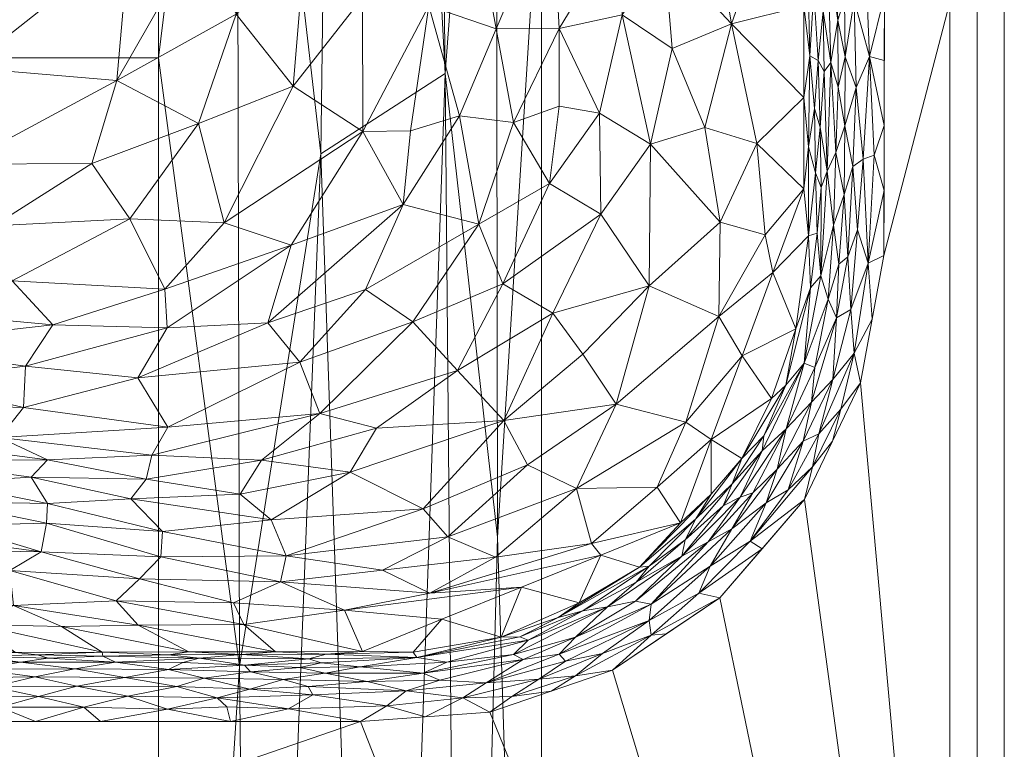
# Model space of a CAD drawing. Header units: millimetres. Extents: x -250 to 250, y 0 to 460.
# Tile 21 of 32: x 160 to 250, y 122 to 189. Entities that reach past the tile are written whole.
import ezdxf

# ---------------------------------------------------------------- set-up
doc = ezdxf.new("R2010")
doc.units = ezdxf.units.MM
doc.layers.add('A-GENM', color=13, linetype='Continuous')

# ---------------------------------------------------------------- blocks, each defined once
blk = doc.blocks.new('MODEL_CL0519I-6DAAULS - MODEL_CL0519I-6DAAULS-438018-Preview')
at = {"layer": 'A-GENM', "lineweight": 9}
mesh = blk.add_polyface(dxfattribs=at)
corners = [(250, -10), (249.748, -7.772), (249.004, -5.656), (247.807, -3.76), (246.217, -2.178), (244.315, -0.988), (242.196, -0.25), (239.965, 0), (-239.965, 0), (-242.194, -0.25), (-244.312, -0.987), (-246.214, -2.175), (-247.804, -3.757), (-249.002, -5.653), (-249.747, -7.769), (-250, -10), (-250, -210), (-250, -330.708), (-250, -391.062), (-249.982, -421.24), (-246.714, -435.878), (-238.285, -448.284), (-225.879, -456.713), (-211.238, -459.981), (-181.063, -460), (-120.709, -460), (0, -460), (120.708, -460), (181.062, -460), (211.239, -459.981), (225.878, -456.714), (238.284, -448.285), (246.713, -435.879), (249.981, -421.238), (250, -391.063), (250, -330.708), (250, -210), (0, -124.794), (190.893, -124.794), (202.768, -125.656), (214.028, -129.496), (223.887, -136.152), (231.658, -145.159), (236.798, -155.888), (238.946, -167.587), (239, -191.45), (239, -286.897), (239, -382.344), (238.946, -406.205), (236.798, -417.903), (231.659, -428.634), (223.888, -437.641), (214.028, -444.297), (202.77, -448.137), (190.896, -449), (0, -449), (-190.895, -449), (-202.768, -448.137), (-214.028, -444.297), (-223.887, -437.642), (-231.658, -428.635), (-236.798, -417.904), (-238.946, -406.207), (-239, -382.343), (-239, -286.898), (-239, -191.45), (-238.946, -167.589), (-236.798, -155.89), (-231.659, -145.159), (-223.888, -136.153), (-214.028, -129.496), (-202.769, -125.656), (-190.895, -124.794), (17.5, -65), (12.374, -77.374), (0, -82.5), (-12.374, -77.374), (-17.5, -65), (-12.374, -52.626), (0, -47.5), (12.374, -52.626)]
mesh.append_faces([[corners[k] for k in face] for face in [(68, 15, 67), (80, 7, 79), (63, 18, 62), (58, 23, 57), (45, 36, 44)]], dxfattribs={"vtx0": -1, "vtx1": -1})
mesh.append_faces([[corners[k] for k in face] for face in [(72, 8, 15, 71)]], dxfattribs={"vtx0": -1, "vtx1": -1, "vtx2": -1})
mesh.append_faces([[corners[k] for k in face] for face in [(0, 7, 38, 39)]], dxfattribs={"vtx0": -1, "vtx1": -1, "vtx3": -1})
mesh.append_faces([[corners[k] for k in face] for face in [(8, 78, 79), (38, 73, 74, 37), (0, 43, 44, 36), (64, 16, 17), (62, 18, 19, 61), (25, 55, 56, 24), (36, 45, 46, 35), (33, 49, 50, 32), (34, 47, 48, 33), (47, 34, 35, 46), (29, 53, 54, 28)]], dxfattribs={"vtx0": -1, "vtx2": -1})
mesh.append_faces([[corners[k] for k in face] for face in [(7, 80, 73, 38)]], dxfattribs={"vtx0": -1, "vtx2": -1, "vtx3": -1})
mesh.append_faces([[corners[k] for k in face] for face in [(0, 5, 6, 7), (0, 3, 4, 5), (55, 25, 26, 27)]], dxfattribs={"vtx0": -1, "vtx3": -1})
mesh.append_faces([[corners[k] for k in face] for face in [(11, 12, 15, 10), (9, 10, 15, 8), (68, 69, 15), (65, 66, 16, 64), (70, 71, 15), (69, 70, 15), (75, 76, 37), (7, 8, 79), (74, 75, 37), (40, 41, 0), (42, 43, 0), (41, 42, 0), (39, 40, 0), (20, 21, 60), (48, 49, 33)]], dxfattribs={"vtx1": -1, "vtx2": -1})
mesh.append_faces([[corners[k] for k in face] for face in [(77, 78, 8, 72)]], dxfattribs={"vtx1": -1, "vtx2": -1, "vtx3": -1})
mesh.append_faces([[corners[k] for k in face] for face in [(66, 67, 15, 16), (72, 37, 76, 77), (17, 18, 63, 64), (19, 20, 60, 61), (58, 59, 22, 23), (21, 22, 59, 60), (56, 57, 23, 24), (27, 28, 54, 55), (31, 32, 50, 51), (51, 52, 30, 31), (29, 30, 52, 53)]], dxfattribs={"vtx1": -1, "vtx3": -1})
mesh.append_faces([[corners[k] for k in face] for face in [(13, 14, 15, 12)]], dxfattribs={"vtx2": -1})
mesh.append_faces([[corners[k] for k in face] for face in [(0, 1, 2, 3)]], dxfattribs={"vtx3": -1})
mesh = blk.add_polyface(dxfattribs=at)
corners = [(-250, -10), (-247.5, -10, -30), (-245, -10, -60), (-245, -15.471, -60), (-245, -210, -60), (-247.5, -210, -30), (-250, -210)]
mesh.append_faces([[corners[k] for k in face] for face in [(0, 1, 5, 6)]], dxfattribs={"vtx1": -1})
mesh.append_faces([[corners[k] for k in face] for face in [(1, 2, 3)]], dxfattribs={"vtx2": -1})
mesh.append_faces([[corners[k] for k in face] for face in [(3, 4, 5, 1)]], dxfattribs={"vtx2": -1, "vtx3": -1})
mesh = blk.add_polyface(dxfattribs=at)
corners = [(-245, -15.471, -60), (-207.524, -15.471, -129.075), (-207.524, -206.236, -129.075), (-207.524, -397, -129.075), (-245, -397, -60), (-245, -334.667, -60), (-245, -272.333, -60.001), (-245, -210, -60)]
mesh.append_faces([[corners[k] for k in face] for face in [(5, 3, 4)]], dxfattribs={"vtx0": -1})
mesh.append_faces([[corners[k] for k in face] for face in [(3, 6, 2), (6, 3, 5)]], dxfattribs={"vtx0": -1, "vtx1": -1})
mesh.append_faces([[corners[k] for k in face] for face in [(2, 6, 7)]], dxfattribs={"vtx0": -1, "vtx2": -1})
mesh.append_faces([[corners[k] for k in face] for face in [(0, 1, 2, 7)]], dxfattribs={"vtx2": -1})
mesh = blk.add_polyface(dxfattribs=at)
corners = [(-203.438, -397, -135.188), (-205.622, -397, -132.226), (-207.524, -397, -129.075), (-207.524, -206.236, -129.075), (-207.524, -15.471, -129.075), (-192.822, -15.471, -144.373), (-172.365, -15.471, -150), (-172.365, -185.736, -150), (-172.365, -356, -150), (-189.576, -356, -146.108), (-203.438, -356, -135.188), (-198.677, -184.293, -140.128), (-180.979, -15.471, -147.631), (-187.255, -176.906, -147.125), (-180.971, -356, -148.054), (-203.331, -245.77, -135.32), (-207.524, -110.853, -129.075), (-200.173, -15.471, -136.724), (-203.492, -141.715, -135.122), (-196.507, -356, -140.648), (-179.791, -129.83, -149.305), (-179.521, -244.078, -149.355)]
mesh.append_faces([[corners[k] for k in face] for face in [(14, 21, 8), (5, 11, 17), (3, 10, 2), (12, 13, 5), (17, 18, 4), (6, 20, 12), (10, 15, 19), (8, 21, 7)]], dxfattribs={"vtx0": -1, "vtx1": -1})
mesh.append_faces([[corners[k] for k in face] for face in [(13, 20, 21), (5, 13, 11), (20, 13, 12), (19, 15, 11), (18, 11, 15), (13, 21, 9), (3, 15, 10), (18, 15, 3), (17, 11, 18), (9, 11, 13), (21, 20, 7)]], dxfattribs={"vtx0": -1, "vtx1": -1, "vtx2": -1})
mesh.append_faces([[corners[k] for k in face] for face in [(11, 9, 19), (10, 1, 2), (21, 14, 9)]], dxfattribs={"vtx0": -1, "vtx2": -1})
mesh.append_faces([[corners[k] for k in face] for face in [(6, 7, 20), (16, 4, 18, 3)]], dxfattribs={"vtx1": -1, "vtx2": -1})
mesh.append_faces([[corners[k] for k in face] for face in [(10, 0, 1)]], dxfattribs={"vtx2": -1})
mesh = blk.add_polyface(dxfattribs=at)
corners = [(-172.365, -356, -150), (-172.365, -185.736, -150), (-172.365, -15.471, -150), (172.365, -15.471, -150), (172.365, -185.736, -150), (172.365, -356, -150)]
mesh.append_faces([[corners[k] for k in face] for face in [(1, 4, 5, 0)]], dxfattribs={"vtx0": -1})
mesh.append_faces([[corners[k] for k in face] for face in [(2, 3, 4, 1)]], dxfattribs={"vtx2": -1})
mesh = blk.add_polyface(dxfattribs=at)
corners = [(-210.646, -128.974, 0.103), (-213.121, -131.026, 0.111), (-207.273, -128.67, 0.105), (-204.962, -130.927, -0.817), (-205.834, -130.486, -0.422), (-210.648, -132.521, -0.506), (-216.507, -138.95, -3.091), (-212.971, -140.069, -4.451), (-210.971, -135.673, -3.572), (-209.153, -130.972, -0.162), (-202.436, -128.337, -0.019), (-217.6, -135.567, -0.172), (-217.389, -134.064, 0.07), (-204.793, -127.085, 0.101), (-217.594, -132.719, 0.112), (-196.087, -130.66, -2.344), (-198.828, -130.232, -1.36), (-206.308, -132.245, -1.55), (-209.711, -130.317, 0.031), (-200.311, -126.955, 0.102), (-216.195, -137.587, -1.776), (-211.318, -134.961, -2.161), (-213.592, -135.32, -1.284), (-196.65, -129.238, -0.715), (-198.197, -128.575, -0.288), (-216.16, -135.837, -0.621), (-220.402, -139.969, -1.058), (-203.83, -132.52, -3.14), (-195.749, -131.154, -3.589), (-209.042, -134.342, -2.87), (-196.832, -125.225), (-202.769, -125.656), (-205.672, -137.121, -4.565), (-198.373, -134.172, -4.678), (-205.524, -132.573, -2.282), (-217.391, -139.06, -2.358), (-195.109, -127.593, -0.051), (-193.318, -126.237, 0.101), (-220.27, -143.018, -4.338), (-208.398, -127.576), (-214.028, -129.496), (-218.958, -132.824)]
mesh.append_faces([[corners[k] for k in face] for face in [(39, 13, 31)]], dxfattribs={"vtx0": -1, "vtx1": -1})
mesh.append_faces([[corners[k] for k in face] for face in [(0, 1, 2), (3, 4, 5), (6, 7, 8), (9, 4, 10), (11, 9, 12), (13, 0, 2), (0, 14, 1), (15, 16, 17), (2, 1, 18), (2, 10, 19), (11, 5, 9), (20, 21, 22), (23, 24, 4), (21, 17, 22), (22, 25, 26), (27, 28, 15), (6, 8, 29), (19, 13, 2), (34, 15, 17), (27, 33, 28), (23, 3, 16), (17, 16, 3), (3, 5, 22), (17, 21, 34), (3, 22, 17), (20, 35, 21), (10, 24, 36), (4, 9, 5), (19, 36, 37), (10, 2, 18), (36, 19, 10), (37, 30, 19), (13, 39, 0), (12, 18, 1), (0, 40, 14), (14, 12, 1), (18, 12, 9), (10, 18, 9), (11, 25, 5), (22, 5, 25), (23, 4, 3), (10, 4, 24), (31, 13, 19), (29, 34, 21), (15, 34, 27), (26, 20, 22), (35, 6, 29), (32, 27, 8), (29, 8, 27), (34, 29, 27), (29, 21, 35)]], dxfattribs={"vtx0": -1, "vtx1": -1, "vtx2": -1})
mesh.append_faces([[corners[k] for k in face] for face in [(19, 30, 31), (27, 32, 33), (6, 38, 7), (14, 40, 41), (8, 7, 32)]], dxfattribs={"vtx0": -1, "vtx2": -1})
mesh.append_faces([[corners[k] for k in face] for face in [(39, 40, 0)]], dxfattribs={"vtx1": -1, "vtx2": -1})
mesh = blk.add_polyface(dxfattribs=at)
corners = [(-178.964, -124.794), (-184.309, -125.935, 0.088), (-178.647, -126.124, 0.077), (-186.545, -127.22, -0.015), (-177.754, -126.964, 0.002), (-187.676, -129.233, -0.89), (-196.65, -129.238, -0.715), (-190.879, -129.791, -1.386), (-193.318, -126.237, 0.101), (-185.329, -129.74, -1.37), (-195.749, -131.154, -3.589), (-198.373, -134.172, -4.678), (-191.074, -131.224, -4.792), (-179.973, -130.945, -3.679), (-186.155, -130.548, -2.557), (-187.748, -130.963, -3.649), (-196.087, -130.66, -2.344), (-187.305, -130.162, -1.885), (-180.758, -127.767, -0.172), (-174.057, -127.99, -0.276), (-186.113, -127.987, -0.222), (-183.112, -131.196, -4.8), (-176.127, -130.593, -2.763), (-168.427, -130.245, -2.187), (-174.592, -130.19, -2.042), (-180.245, -129.971, -1.684), (-173.293, -130.915, -3.68), (-180.81, -129.336, -1.019), (-198.828, -130.232, -1.36), (-173.269, -129.563, -1.281), (-176.564, -128.779, -0.645), (-169.286, -128.815, -0.71), (-173.204, -125.923, 0.072), (-169.545, -127.114, -0.048), (-184.929, -124.794), (-190.895, -124.794), (-167.033, -124.794), (-172.998, -124.794), (-195.109, -127.593, -0.051), (-191.517, -128.455, -0.39), (-175.151, -131.169, -4.808), (-183.809, -128.64, -0.523), (-198.197, -128.575, -0.288), (-196.832, -125.225)]
mesh.append_faces([[corners[k] for k in face] for face in [(40, 13, 21)]], dxfattribs={"vtx0": -1, "vtx1": -1})
mesh.append_faces([[corners[k] for k in face] for face in [(0, 1, 2), (1, 3, 4), (5, 6, 7), (3, 1, 8), (9, 5, 7), (13, 14, 15), (16, 14, 17), (18, 19, 4), (20, 18, 3), (22, 23, 24), (22, 25, 14), (22, 13, 26), (25, 9, 17), (5, 9, 27), (28, 7, 6), (27, 29, 30), (30, 31, 19), (29, 25, 24), (32, 4, 33), (33, 4, 19), (1, 35, 8), (32, 2, 4), (18, 4, 3), (19, 18, 30), (8, 38, 3), (38, 39, 20), (0, 2, 32), (13, 15, 21), (16, 15, 14), (15, 10, 12), (16, 10, 15), (14, 13, 22), (27, 30, 41), (27, 41, 5), (29, 27, 25), (41, 18, 20), (41, 39, 5), (6, 39, 42), (42, 39, 38), (6, 5, 39), (16, 7, 28), (13, 40, 26), (30, 18, 41), (38, 20, 3), (39, 41, 20), (17, 9, 7), (27, 9, 25), (16, 17, 7), (25, 17, 14), (25, 22, 24), (1, 4, 2)]], dxfattribs={"vtx0": -1, "vtx1": -1, "vtx2": -1})
mesh.append_faces([[corners[k] for k in face] for face in [(10, 11, 12), (15, 12, 21), (8, 35, 43)]], dxfattribs={"vtx0": -1, "vtx2": -1})
mesh.append_faces([[corners[k] for k in face] for face in [(1, 0, 34, 35), (32, 36, 37, 0)]], dxfattribs={"vtx0": -1, "vtx3": -1})
mesh = blk.add_polyface(dxfattribs=at)
corners = [(-157.839, -126.114, 0.043), (-165.523, -126.109, 0.056), (-161.362, -127.086, -0.067), (-159.228, -131.114, -4.825), (-155.433, -130.772, -3.461), (-161.266, -130.901, -3.799), (-164.866, -128.036, -0.334), (-169.286, -128.815, -0.71), (-161.003, -128.899, -0.813), (-155.742, -129.592, -1.438), (-152.905, -128.756, -0.763), (-149.341, -127.975, -0.375), (-153.575, -127.097, -0.092), (-157.152, -127.976, -0.343), (-150.241, -130.288, -2.427), (-146.765, -129.6, -1.51), (-155.102, -124.794), (-161.067, -124.794), (-150.128, -125.982, 0.038), (-145.793, -127.1, -0.115), (-143.805, -128.769, -0.821), (-174.057, -127.99, -0.276), (-169.545, -127.114, -0.048), (-162.246, -130.592, -2.916), (-167.246, -130.78, -3.338), (-159.698, -130.232, -2.245), (-164.687, -129.611, -1.393), (-145.121, -130.728, -3.457), (-150.483, -130.637, -3.153), (-149.287, -130.906, -3.988), (-173.293, -130.915, -3.68), (-175.151, -131.169, -4.808), (-167.189, -131.141, -4.817), (-168.427, -130.245, -2.187), (-176.127, -130.593, -2.763), (-173.269, -129.563, -1.281), (-167.033, -124.794), (-173.204, -125.923, 0.072), (-176.564, -128.779, -0.645), (-151.266, -131.091, -4.83), (-143.305, -131.067, -4.834), (-174.592, -130.19, -2.042), (-149.136, -124.794)]
mesh.append_faces([[corners[k] for k in face] for face in [(40, 29, 39)]], dxfattribs={"vtx0": -1, "vtx1": -1})
mesh.append_faces([[corners[k] for k in face] for face in [(0, 1, 2), (3, 4, 5), (6, 7, 8), (9, 10, 8), (11, 12, 13), (9, 14, 15), (18, 12, 19), (20, 10, 15), (18, 0, 12), (21, 6, 22), (23, 24, 5), (25, 9, 26), (27, 28, 29), (9, 15, 10), (28, 25, 4), (33, 25, 26), (34, 24, 33), (28, 27, 14), (11, 19, 12), (26, 8, 7), (14, 9, 25), (7, 35, 26), (33, 24, 23), (35, 33, 26), (7, 6, 21), (9, 8, 26), (6, 13, 2), (13, 8, 10), (22, 6, 2), (1, 22, 2), (8, 13, 6), (13, 10, 11), (10, 20, 11), (13, 12, 2), (0, 2, 12), (18, 16, 0), (0, 17, 1), (22, 1, 37), (30, 24, 34), (35, 7, 38), (32, 24, 30), (23, 4, 25), (32, 5, 24), (4, 23, 5), (33, 23, 25), (25, 28, 14), (29, 4, 39), (4, 29, 28), (35, 41, 33), (36, 37, 1)]], dxfattribs={"vtx0": -1, "vtx1": -1, "vtx2": -1})
mesh.append_faces([[corners[k] for k in face] for face in [(0, 16, 17), (30, 31, 32), (5, 32, 3), (4, 3, 39)]], dxfattribs={"vtx0": -1, "vtx2": -1})
mesh.append_faces([[corners[k] for k in face] for face in [(17, 36, 1), (42, 16, 18)]], dxfattribs={"vtx1": -1, "vtx2": -1})
mesh = blk.add_polyface(dxfattribs=at)
corners = [(-214.378, -153.915, -23.774), (-220.763, -152.281, -13.353), (-223.807, -161.964, -15.403), (-196.645, -144.309, -32.573), (-198.915, -141.739, -25.899), (-206.237, -148.355, -28.172), (-208.265, -174.184, -45.793), (-201.762, -170.45, -54.782), (-203.958, -164.971, -47.914), (-199.8, -157.02, -46.564), (-187.168, -153.074, -56.523), (-192.361, -151.725, -48.846), (-195.711, -161.503, -56.682), (-191.349, -164.456, -65.526), (-212.963, -171.38, -37.015), (-208.557, -162.294, -39.122), (-204.057, -152.417, -35.878), (-217.387, -164.779, -27.053), (-223.93, -170.637, -18.035), (-182.706, -143.298, -41.702), (-184.081, -140.013, -32.741), (-182.403, -161.401, -73.661), (-194.812, -172.266, -66.663), (-184.533, -168.514, -78.786), (-189.944, -147.695, -44.887), (-210.726, -146.189, -19.979), (-212.101, -141.123, -11.42), (-218.148, -146.31, -10.886), (-197.26, -136.586, -16.968), (-205.672, -137.121, -4.565), (-212.971, -140.069, -4.451), (-203.291, -139.89, -18.514), (-192.929, -138.694, -24.608), (-185.327, -157.79, -65.427), (-211.31, -158.51, -32.145), (-225.934, -158.354, -4.362), (-228.766, -166.022, -4.374), (-228.035, -169.476, -10.656), (-231.598, -173.69, -4.386), (-223.102, -150.686, -4.35), (-183.566, -137.611, -25.996), (-189.436, -135.009, -16.903), (-220.27, -143.018, -4.338), (-198.373, -134.172, -4.678), (-181.809, -148.777, -54.176), (-191.074, -131.224, -4.792)]
mesh.append_faces([[corners[k] for k in face] for face in [(42, 26, 30), (39, 27, 42)]], dxfattribs={"vtx0": -1, "vtx1": -1})
mesh.append_faces([[corners[k] for k in face] for face in [(0, 1, 2), (3, 4, 5), (6, 7, 8), (9, 10, 11), (12, 7, 13), (12, 8, 7), (14, 8, 15), (9, 16, 15), (17, 2, 18), (17, 14, 15), (19, 20, 3), (21, 13, 22), (21, 22, 23), (10, 9, 12), (3, 16, 24), (25, 26, 27), (31, 32, 28), (12, 13, 33), (7, 22, 13), (10, 12, 33), (8, 12, 9), (15, 8, 9), (9, 11, 16), (15, 16, 34), (19, 3, 24), (34, 0, 17), (1, 35, 2), (4, 20, 32), (17, 0, 2), (25, 5, 4), (36, 37, 2), (2, 37, 18), (25, 1, 0), (27, 39, 1), (25, 0, 5), (25, 31, 26), (28, 32, 40), (28, 40, 41), (4, 32, 31), (29, 28, 41), (30, 26, 28), (42, 27, 26), (28, 26, 31), (25, 27, 1), (25, 4, 31), (20, 4, 3), (24, 11, 44), (0, 16, 5), (16, 3, 5), (16, 11, 24), (0, 34, 16), (17, 15, 34)]], dxfattribs={"vtx0": -1, "vtx1": -1, "vtx2": -1})
mesh.append_faces([[corners[k] for k in face] for face in [(28, 29, 30), (2, 35, 36), (37, 36, 38), (1, 39, 35), (41, 45, 43)]], dxfattribs={"vtx0": -1, "vtx2": -1})
mesh.append_faces([[corners[k] for k in face] for face in [(43, 29, 41)]], dxfattribs={"vtx1": -1, "vtx2": -1})
mesh = blk.add_polyface(dxfattribs=at)
corners = [(-170.613, -137.89, -28.011), (-158.705, -138.642, -31.493), (-168.477, -135.872, -21.318), (-184.081, -140.013, -32.741), (-172.729, -142.219, -42.003), (-172.578, -139.916, -34.57), (-159.063, -135.429, -20.283), (-146.62, -136.394, -24.44), (-155.628, -133.704, -14.287), (-149.11, -148.782, -66.597), (-152.478, -146.744, -59.396), (-160.68, -147.226, -59.61), (-189.436, -135.009, -16.903), (-180.187, -133.686, -13.364), (-191.074, -131.224, -4.792), (-182.706, -143.298, -41.702), (-162.17, -148.801, -64.293), (-161.602, -140.353, -37.051), (-143.604, -142.775, -47.333), (-146.435, -140.61, -39.463), (-152.385, -144.977, -53.604), (-153.552, -142.8, -46.173), (-162.087, -142.985, -45.736), (-143.952, -144.716, -53.958), (-179.234, -135.68, -20.109), (-170.49, -133.627, -13.491), (-171.758, -149.243, -62.299), (-157.771, -150.851, -71.458), (-149.358, -138.132, -30.47), (-181.809, -148.777, -54.176), (-171.237, -147.049, -56.871), (-179.869, -145.674, -49.003), (-169.809, -145.239, -51.924), (-183.566, -137.611, -25.996), (-192.929, -138.694, -24.608), (-159.228, -131.114, -4.825), (-147.283, -133.162, -12.593), (-162.19, -144.808, -51.653), (-163.474, -133.513, -13.33), (-175.151, -131.169, -4.808), (-167.189, -131.141, -4.817), (-183.112, -131.196, -4.8), (-189.944, -147.695, -44.887), (-151.266, -131.091, -4.83), (-148.897, -150.568, -72.354)]
mesh.append_faces([[corners[k] for k in face] for face in [(41, 25, 39), (39, 38, 40)]], dxfattribs={"vtx0": -1, "vtx1": -1})
mesh.append_faces([[corners[k] for k in face] for face in [(0, 1, 2), (3, 4, 5), (6, 7, 8), (9, 10, 11), (12, 13, 14), (4, 3, 15), (16, 9, 11), (17, 18, 19), (20, 21, 22), (21, 20, 23), (17, 0, 5), (0, 17, 1), (13, 24, 2), (25, 2, 6), (26, 27, 16), (6, 1, 28), (29, 30, 31), (30, 11, 32), (33, 3, 5), (33, 34, 3), (35, 8, 36), (32, 31, 30), (15, 32, 4), (37, 22, 4), (17, 5, 22), (5, 4, 22), (0, 24, 33), (0, 33, 5), (18, 17, 21), (1, 17, 19), (28, 1, 19), (2, 1, 6), (7, 6, 28), (38, 25, 6), (2, 25, 13), (39, 25, 38), (25, 41, 13), (24, 13, 12), (38, 6, 8), (20, 22, 37), (22, 21, 17), (10, 20, 37), (37, 32, 11), (37, 11, 10), (16, 11, 30), (4, 32, 37), (31, 15, 42), (15, 31, 32), (42, 29, 31), (26, 16, 30), (29, 26, 30), (16, 44, 9), (33, 24, 12), (2, 24, 0), (8, 40, 38)]], dxfattribs={"vtx0": -1, "vtx1": -1, "vtx2": -1})
mesh.append_faces([[corners[k] for k in face] for face in [(8, 35, 40)]], dxfattribs={"vtx0": -1, "vtx2": -1})
mesh.append_faces([[corners[k] for k in face] for face in [(41, 14, 13), (43, 35, 36)]], dxfattribs={"vtx1": -1, "vtx2": -1})
mesh = blk.add_polyface(dxfattribs=at)
corners = [(-221.694, -143.387, -2.759), (-223.101, -145.668, -3.534), (-216.507, -138.95, -3.091), (-226.679, -141.359, 0.121), (-232.405, -148.168, 0.11), (-230.169, -146.068, 0.122), (-227.773, -140.656), (-231.659, -145.159), (-223.003, -139.04, 0.01), (-221.953, -136.572, 0.121), (-228.131, -144.852, 0.017), (-229.157, -147.954, -0.204), (-224.989, -142.485, -0.245), (-217.594, -132.719, 0.112), (-217.389, -134.064, 0.07), (-217.6, -135.567, -0.172), (-225.754, -145.384, -0.864), (-224.208, -144.577, -1.421), (-220.402, -139.969, -1.058), (-220.709, -141.464, -1.89), (-216.195, -137.587, -1.776), (-225.035, -146.61, -2.047), (-228.618, -154.44, -3.292), (-223.102, -150.686, -4.35), (-225.913, -148.925, -2.871), (-222.812, -141.294, -0.598), (-216.16, -135.837, -0.621), (-226.921, -145.78, -0.468), (-217.391, -139.06, -2.358), (-227.927, -151.022, -1.973), (-229.988, -151.668, -0.692), (-227.768, -149.656, -1.418), (-223.888, -136.153), (-231.54, -150.52, 0.01), (-232.291, -154.103, -0.195), (-234.269, -156.178, 0.069), (-232.99, -151.211, 0.124), (-234.228, -150.525), (-220.27, -143.018, -4.338), (-235.006, -153.462, 0.108), (-218.958, -132.824), (-231.637, -157.701, -1.215), (-229.931, -155.665, -2.163)]
mesh.append_faces([[corners[k] for k in face] for face in [(6, 9, 32), (38, 1, 23), (32, 13, 40)]], dxfattribs={"vtx0": -1, "vtx1": -1})
mesh.append_faces([[corners[k] for k in face] for face in [(0, 1, 2), (3, 4, 5), (8, 9, 3), (10, 11, 12), (8, 10, 12), (13, 9, 14), (14, 8, 15), (16, 17, 18), (19, 20, 18), (19, 17, 21), (22, 23, 24), (25, 26, 15), (11, 27, 12), (2, 28, 0), (21, 29, 24), (16, 30, 31), (16, 27, 30), (17, 31, 21), (27, 25, 12), (32, 9, 13), (3, 10, 8), (12, 25, 15), (14, 9, 8), (5, 10, 3), (10, 33, 11), (12, 15, 8), (10, 5, 33), (30, 11, 34), (35, 33, 36), (34, 11, 33), (30, 27, 11), (25, 16, 18), (16, 25, 27), (26, 25, 18), (36, 4, 39), (39, 4, 37), (5, 4, 36), (5, 36, 33), (9, 6, 3), (3, 7, 4), (28, 20, 19), (19, 21, 0), (19, 0, 28), (1, 0, 24), (23, 1, 24), (2, 1, 38), (29, 21, 31), (0, 21, 24), (18, 17, 19), (16, 31, 17), (41, 29, 31), (24, 29, 42)]], dxfattribs={"vtx0": -1, "vtx1": -1, "vtx2": -1})
mesh.append_faces([[corners[k] for k in face] for face in [(4, 7, 37)]], dxfattribs={"vtx0": -1, "vtx2": -1})
mesh.append_faces([[corners[k] for k in face] for face in [(6, 7, 3)]], dxfattribs={"vtx1": -1, "vtx2": -1})
mesh = blk.add_polyface(dxfattribs=at)
corners = [(-231.54, -150.52, 0.01), (-234.269, -156.178, 0.069), (-232.291, -154.103, -0.195), (-233.164, -165.714, -1.368), (-233.183, -173.81, -1.605), (-232.811, -169.644, -2.02), (-231.637, -157.701, -1.215), (-232.21, -164.609, -2.282), (-229.931, -155.665, -2.163), (-237.506, -166.873, 0.144), (-236.227, -158.607, 0.135), (-237.872, -161.74), (-232.607, -157.299, -0.526), (-229.988, -151.668, -0.692), (-236.538, -169.924, 0.088), (-235.924, -162.609, 0.082), (-235.006, -153.462, 0.108), (-236.798, -155.89), (-234.602, -161.861, -0.186), (-233.832, -163.564, -0.664), (-228.766, -166.022, -4.374), (-230.874, -160.846, -3.213), (-232.038, -169.375, -3.238), (-234.527, -177.051, -0.567), (-234.329, -170.362, -0.672), (-235.295, -173.166, -0.213), (-236.097, -175.752, 0.008), (-235.631, -167.46, -0.078), (-234.799, -166.769, -0.356), (-232.034, -177.552, -3.296), (-232.665, -175.177, -2.234), (-231.598, -173.69, -4.386), (-225.934, -158.354, -4.362), (-228.618, -154.44, -3.292), (-227.927, -151.022, -1.973), (-227.768, -149.656, -1.418), (-232.99, -151.211, 0.124), (-238.946, -167.589), (-238.959, -173.554), (-237.045, -176.441, 0.129), (-238.052, -176.801, 0.119), (-233.742, -175.337, -1.088), (-225.913, -148.925, -2.871), (-223.102, -150.686, -4.35), (-234.228, -150.525)]
mesh.append_faces([[corners[k] for k in face] for face in [(20, 22, 31), (38, 9, 37), (17, 16, 44)]], dxfattribs={"vtx0": -1, "vtx1": -1})
mesh.append_faces([[corners[k] for k in face] for face in [(0, 1, 2), (3, 4, 5), (6, 7, 8), (9, 10, 11), (12, 13, 2), (9, 14, 15), (15, 10, 9), (16, 17, 10), (1, 10, 15), (18, 19, 12), (6, 13, 12), (20, 21, 22), (6, 3, 7), (21, 7, 22), (23, 24, 25), (26, 25, 27), (18, 27, 28), (21, 8, 7), (29, 22, 30), (29, 31, 22), (22, 7, 5), (32, 33, 21), (8, 21, 33), (8, 34, 6), (6, 35, 13), (6, 19, 3), (24, 3, 19), (1, 15, 18), (36, 10, 1), (14, 9, 39), (26, 14, 39), (14, 26, 27), (38, 40, 9), (9, 40, 39), (24, 23, 41), (3, 24, 41), (19, 18, 28), (8, 33, 42), (5, 4, 30), (3, 41, 4), (22, 5, 30), (3, 5, 7), (36, 16, 10), (1, 18, 2), (15, 14, 27), (18, 12, 2), (6, 12, 19), (28, 25, 24), (15, 27, 18), (25, 28, 27), (19, 28, 24)]], dxfattribs={"vtx0": -1, "vtx1": -1, "vtx2": -1})
mesh.append_faces([[corners[k] for k in face] for face in [(10, 17, 11), (33, 32, 43)]], dxfattribs={"vtx0": -1, "vtx2": -1})
mesh.append_faces([[corners[k] for k in face] for face in [(20, 32, 21), (11, 37, 9)]], dxfattribs={"vtx1": -1, "vtx2": -1})
mesh = blk.add_polyface(dxfattribs=at)
corners = [(-149.295, -156.125, -89.197), (-159.98, -153.623, -79.144), (-160.147, -157.421, -88.479), (-172.936, -164.497, -88.896), (-162.653, -161.21, -93.779), (-173.151, -160.938, -83.619), (-154.816, -184.817, -116.078), (-168.525, -183.636, -108.774), (-169.68, -196.577, -110.89), (-158.931, -165.268, -101.878), (-173.22, -151.801, -67.128), (-187.168, -153.074, -56.523), (-185.327, -157.79, -65.427), (-164.213, -207.114, -114.882), (-161.377, -196.505, -115.922), (-180.711, -209.677, -97.476), (-176.205, -197.102, -104.156), (-181.628, -199.99, -95.573), (-154.257, -175.973, -112.774), (-185.757, -195.619, -87.986), (-179.481, -189.728, -98.617), (-182.403, -161.401, -73.661), (-170.469, -156.35, -78.444), (-141.232, -172.53, -113.977), (-157.225, -170.313, -107.811), (-148.06, -162.569, -102.515), (-142.173, -167.527, -109.615), (-145.423, -154.067, -84.123), (-157.771, -150.851, -71.458), (-166.258, -176.041, -106.563), (-154.657, -203.591, -118.718), (-150.754, -194.904, -118.956), (-176.021, -179.701, -99.357), (-172.452, -205.49, -108.649), (-184.533, -168.514, -78.786), (-146.088, -159.339, -97.257), (-178.394, -170.592, -89.121), (-169.726, -170.953, -99.582), (-191.349, -164.456, -65.526), (-191.118, -178.953, -76.001), (-171.758, -149.243, -62.299), (-181.809, -148.777, -54.176), (-184.713, -183.121, -88.164), (-162.17, -148.801, -64.293), (-148.897, -150.568, -72.354), (-190.294, -200.498, -79.875), (-185.254, -207.706, -89.183), (-192.361, -151.725, -48.846)]
mesh.append_faces([[corners[k] for k in face] for face in [(0, 1, 2), (3, 4, 5), (6, 7, 8), (5, 4, 2), (9, 4, 3), (10, 11, 12), (8, 13, 14), (15, 16, 17), (6, 18, 7), (19, 17, 20), (21, 5, 22), (18, 23, 24), (4, 9, 25), (9, 24, 26), (1, 27, 28), (5, 2, 22), (1, 28, 10), (29, 18, 24), (14, 30, 31), (20, 7, 32), (8, 16, 33), (34, 3, 5), (25, 9, 26), (35, 2, 4), (35, 4, 25), (36, 3, 34), (32, 29, 37), (0, 2, 35), (22, 2, 1), (27, 1, 0), (10, 12, 22), (10, 22, 1), (21, 22, 12), (34, 5, 21), (12, 38, 21), (36, 34, 39), (11, 40, 41), (37, 24, 9), (18, 29, 7), (3, 37, 9), (36, 32, 37), (37, 29, 24), (32, 7, 29), (6, 8, 14), (7, 16, 8), (20, 42, 19), (32, 36, 42), (39, 42, 36), (6, 14, 31), (40, 11, 10), (43, 28, 44), (28, 40, 10), (20, 17, 16), (19, 45, 46), (7, 20, 16), (20, 32, 42), (19, 46, 17), (3, 36, 37), (41, 47, 11)]], dxfattribs={"vtx0": -1, "vtx1": -1, "vtx2": -1})
mesh = blk.add_polyface(dxfattribs=at)
corners = [(-209.129, -181.302, -45.283), (-208.265, -174.184, -45.793), (-212.856, -180.659, -38.513), (-223.298, -198.693, -19.595), (-218.776, -195.458, -27.849), (-224.962, -188.842, -16.517), (-197.165, -190.521, -67.178), (-195.088, -201.742, -71.163), (-191.09, -191.26, -78.229), (-203.365, -188.406, -55.87), (-199.987, -180.419, -61.488), (-184.713, -183.121, -88.164), (-185.757, -195.619, -87.986), (-194.812, -172.266, -66.663), (-191.118, -178.953, -76.001), (-184.533, -168.514, -78.786), (-214.77, -197.697, -35.185), (-214.918, -189.68, -34.848), (-219.52, -186.601, -26.434), (-201.762, -170.45, -54.782), (-217.529, -177.801, -29.992), (-231.603, -190.5, -4.387), (-231.601, -182.095, -4.387), (-227.448, -195.906, -11.993), (-231.606, -198.905, -4.387), (-204.952, -179.778, -52.673), (-219.918, -203.286, -25.804), (-215.923, -205.564, -33.132), (-208.51, -200.476, -46.648), (-209.134, -188.426, -45.371), (-201.606, -197.943, -59.215), (-203.958, -164.971, -47.914), (-212.963, -171.38, -37.015), (-217.387, -164.779, -27.053), (-223.93, -170.637, -18.035), (-227.279, -177.86, -12.242), (-222.509, -179.347, -20.937), (-231.598, -173.69, -4.386), (-195.506, -179.023, -68.775), (-190.294, -200.498, -79.875), (-228.035, -169.476, -10.656), (-226.57, -203.366, -13.62), (-212.246, -202.916, -39.842)]
mesh.append_faces([[corners[k] for k in face] for face in [(21, 5, 22)]], dxfattribs={"vtx0": -1, "vtx1": -1})
mesh.append_faces([[corners[k] for k in face] for face in [(0, 1, 2), (3, 4, 5), (6, 7, 8), (9, 6, 10), (11, 8, 12), (13, 14, 15), (4, 16, 17), (18, 4, 17), (10, 13, 19), (2, 20, 17), (18, 17, 20), (14, 8, 11), (19, 25, 10), (16, 26, 27), (28, 9, 29), (7, 6, 30), (1, 31, 32), (33, 34, 20), (2, 1, 32), (25, 19, 1), (35, 5, 36), (20, 2, 32), (29, 2, 17), (29, 17, 16), (29, 9, 25), (33, 20, 32), (20, 36, 18), (5, 18, 36), (18, 5, 4), (25, 1, 0), (25, 9, 10), (9, 30, 6), (38, 13, 10), (7, 39, 8), (38, 6, 14), (26, 4, 3), (4, 26, 16), (35, 34, 40), (5, 35, 22), (34, 35, 36), (34, 36, 20), (14, 6, 8), (3, 23, 41), (27, 42, 16), (29, 16, 28), (28, 16, 42), (35, 40, 37), (5, 23, 3), (28, 30, 9), (6, 38, 10), (14, 13, 38), (21, 23, 5), (24, 41, 23), (8, 39, 12), (2, 29, 0), (25, 0, 29)]], dxfattribs={"vtx0": -1, "vtx1": -1, "vtx2": -1})
mesh.append_faces([[corners[k] for k in face] for face in [(23, 21, 24), (35, 37, 22)]], dxfattribs={"vtx0": -1, "vtx2": -1})
mesh = blk.add_polyface(dxfattribs=at)
corners = [(-238.052, -176.801, 0.119), (-237.621, -185.842, 0.131), (-237.045, -176.441, 0.129), (-238.959, -173.554), (-238.973, -179.519), (-234.739, -183.029, -0.475), (-234.709, -189.19, -0.504), (-234.08, -185.297, -0.869), (-233.742, -175.337, -1.088), (-234.527, -177.051, -0.567), (-232.917, -185.486, -1.945), (-233.101, -179.36, -1.709), (-233.47, -184.48, -1.356), (-232.139, -185.93, -3.127), (-231.603, -190.5, -4.387), (-231.601, -182.095, -4.387), (-232.665, -175.177, -2.234), (-232.567, -181.071, -2.398), (-232.512, -191.894, -2.508), (-233.211, -196.508, -1.642), (-232.668, -197.813, -2.299), (-235.362, -179.48, -0.204), (-235.295, -173.166, -0.213), (-233.381, -190.03, -1.453), (-233.81, -195.228, -1.093), (-235.441, -196.376, -0.21), (-235.34, -191.135, -0.236), (-236.221, -190.984, 0.006), (-236.41, -183.014, 0.05), (-235.395, -185.815, -0.206), (-231.998, -192.61, -3.419), (-232.034, -177.552, -3.296), (-231.598, -173.69, -4.386), (-233.183, -173.81, -1.605), (-236.448, -198.803, 0.035), (-237.305, -193.387, 0.122), (-238.987, -185.485), (-236.097, -175.752, 0.008), (-239, -191.45), (-234.483, -195.128, -0.639), (-232.187, -198.57, -3.066), (-231.606, -198.905, -4.387), (-239, -197.415)]
mesh.append_faces([[corners[k] for k in face] for face in [(32, 31, 15), (14, 30, 41), (42, 35, 38), (38, 1, 36)]], dxfattribs={"vtx0": -1, "vtx1": -1})
mesh.append_faces([[corners[k] for k in face] for face in [(0, 1, 2), (5, 6, 7), (7, 8, 9), (10, 11, 12), (16, 11, 17), (18, 19, 20), (21, 9, 22), (19, 23, 24), (25, 26, 27), (21, 28, 29), (12, 7, 23), (18, 30, 13), (13, 15, 31), (18, 13, 10), (31, 16, 17), (33, 8, 11), (34, 27, 35), (4, 1, 0), (28, 27, 29), (28, 37, 2), (21, 22, 37), (2, 1, 28), (1, 35, 27), (1, 27, 28), (25, 27, 34), (28, 21, 37), (5, 21, 29), (9, 21, 5), (1, 38, 35), (39, 6, 26), (6, 5, 29), (9, 5, 7), (26, 6, 29), (6, 39, 24), (27, 26, 29), (39, 26, 25), (18, 10, 23), (30, 18, 40), (13, 30, 14), (18, 20, 40), (19, 18, 23), (6, 24, 7), (12, 23, 10), (7, 24, 23), (10, 17, 11), (8, 7, 12), (33, 11, 16), (8, 12, 11), (10, 13, 17), (31, 17, 13)]], dxfattribs={"vtx0": -1, "vtx1": -1, "vtx2": -1})
mesh.append_faces([[corners[k] for k in face] for face in [(0, 3, 4), (13, 14, 15), (1, 4, 36)]], dxfattribs={"vtx0": -1, "vtx2": -1})

msp = doc.modelspace()

# ---------------------------------------------------------------- block references
at = {"layer": 'A-GENM', "lineweight": 9, "rotation": 180}
msp.add_blockref('MODEL_CL0519I-6DAAULS - MODEL_CL0519I-6DAAULS-438018-Preview', (0, 0, 850), dxfattribs=at)

doc.saveas('drawing.dxf')
